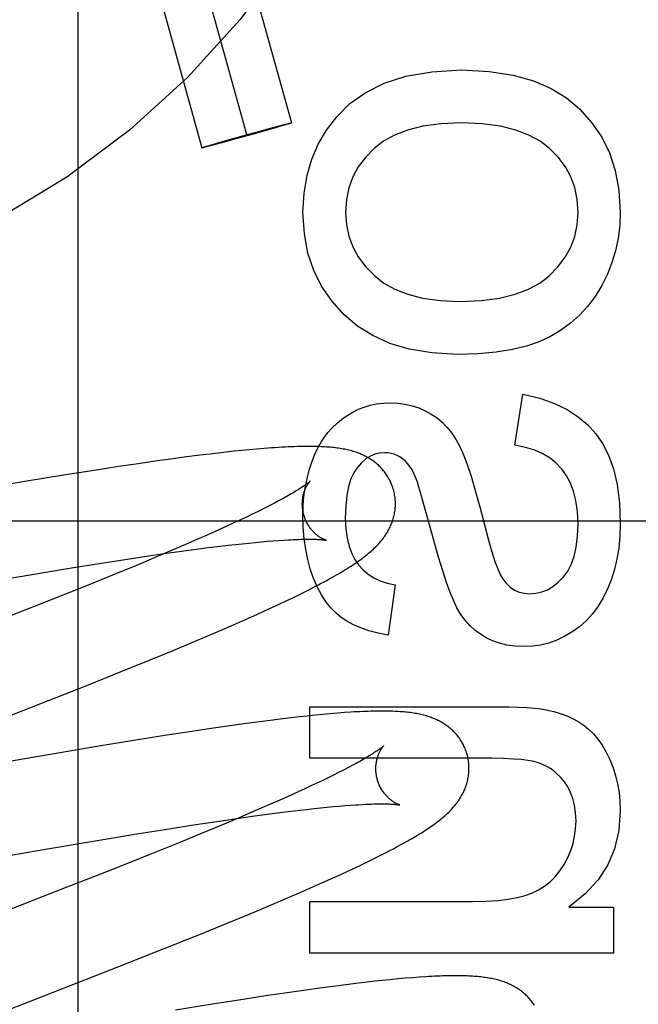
# Model space of a CAD drawing. Header units: inches. Extents: x 0 to 204, y 0 to 132.
# Tile 42 of 112: x 94.241 to 94.374, y 49.184 to 49.395. Entities that reach past the tile are written whole.
import ezdxf

# ---------------------------------------------------------------- set-up
doc = ezdxf.new("R2010")
doc.units = ezdxf.units.IN
doc.header["$LTSCALE"] = 11.243375
doc.header["$MEASUREMENT"] = 0
doc.linetypes.add('HIDDEN', pattern=[0.2, 0.1, -0.1])
doc.layers.add('DEFAULT_2', color=8, linetype='HIDDEN')

msp = doc.modelspace()

# ---------------------------------------------------------------- linework, layer by layer
at = {"layer": 'DEFAULT_2', "color": 8, "linetype": 'HIDDEN'}
for p, q in [((94.25376, 49.59199), (94.25376, 48.98719)), ((94.26082, 49.51266), (94.29966, 49.37297)), ((94.25119, 49.50998), (94.29003, 49.37029)), ((94.24155, 49.5073), (94.2804, 49.36761)), ((94.29682, 49.37227), (94.2978, 49.37253)), ((94.29809, 49.37246), (94.29731, 49.37223)), ((94.2978, 49.37253), (94.29839, 49.37268)), ((94.29863, 49.37263), (94.29809, 49.37246)), ((94.29839, 49.37268), (94.29879, 49.37278)), ((94.2989, 49.37271), (94.29863, 49.37263)), ((94.29879, 49.37278), (94.29904, 49.37284)), ((94.29913, 49.37278), (94.2989, 49.37271)), ((94.29904, 49.37284), (94.29918, 49.37288)), ((94.29927, 49.37282), (94.29913, 49.37278)), ((94.29938, 49.37286), (94.29927, 49.37282)), ((94.29114, 49.37047), (94.28771, 49.36952)), ((94.28892, 49.37011), (94.29235, 49.37106)), ((94.29424, 49.37135), (94.29114, 49.37047)), ((94.29235, 49.37106), (94.29513, 49.37182)), ((94.29623, 49.37192), (94.29424, 49.37135)), ((94.29513, 49.37182), (94.29682, 49.37227)), ((94.29731, 49.37223), (94.29623, 49.37192)), ((94.28143, 49.36796), (94.28197, 49.36812)), ((94.28197, 49.36812), (94.28275, 49.36835)), ((94.28324, 49.36831), (94.28225, 49.36806)), ((94.28275, 49.36835), (94.28383, 49.36867)), ((94.28493, 49.36877), (94.28324, 49.36831)), ((94.28383, 49.36867), (94.28582, 49.36924)), ((94.28771, 49.36952), (94.28493, 49.36877)), ((94.28582, 49.36924), (94.28892, 49.37011)), ((94.28068, 49.36772), (94.28079, 49.36776)), ((94.28079, 49.36776), (94.28092, 49.3678)), ((94.28102, 49.36774), (94.28088, 49.36771)), ((94.28092, 49.3678), (94.28116, 49.36787)), ((94.28127, 49.3678), (94.28102, 49.36774)), ((94.28116, 49.36787), (94.28143, 49.36796)), ((94.28167, 49.3679), (94.28127, 49.3678)), ((94.28225, 49.36806), (94.28167, 49.3679)), ((94.3476, 49.3038), (94.34932, 49.31473)), ((94.28896, 49.30267), (94.28731, 49.3025)), ((94.29059, 49.30283), (94.28896, 49.30267)), ((94.29219, 49.30297), (94.29059, 49.30283)), ((94.29377, 49.3031), (94.29219, 49.30297)), ((94.27372, 49.30083), (94.27078, 49.30042)), ((94.27659, 49.30121), (94.27372, 49.30083)), ((94.27938, 49.30157), (94.27659, 49.30121)), ((94.28211, 49.30191), (94.27938, 49.30157)), ((94.28388, 49.30212), (94.28211, 49.30191)), ((94.28561, 49.30232), (94.28388, 49.30212)), ((94.28731, 49.3025), (94.28561, 49.30232)), ((94.25728, 49.2984), (94.25069, 49.29736)), ((94.26261, 49.29922), (94.25728, 49.2984)), ((94.26675, 49.29984), (94.26261, 49.29922)), ((94.27078, 49.30042), (94.26675, 49.29984)), ((94.25069, 49.29736), (94.24279, 49.29607)), ((94.24279, 49.29607), (94.23235, 49.29431)), ((94.29501, 49.29088), (94.29399, 49.29036)), ((94.29597, 49.29138), (94.29501, 49.29088)), ((94.29688, 49.29186), (94.29597, 49.29138)), ((94.33026, 49.28312), (94.32795, 49.29155)), ((94.28998, 49.2884), (94.28872, 49.2878)), ((94.29119, 49.28898), (94.28998, 49.2884)), ((94.29235, 49.28954), (94.29119, 49.28898)), ((93.90356, 49.28759), (94.40356, 49.28759)), ((94.28605, 49.28656), (94.28392, 49.28559)), ((94.28741, 49.28719), (94.28605, 49.28656)), ((94.28872, 49.2878), (94.28741, 49.28719)), ((94.28168, 49.28459), (94.27935, 49.28356)), ((94.28392, 49.28559), (94.28168, 49.28459)), ((94.27692, 49.2825), (94.27354, 49.28105)), ((94.27935, 49.28356), (94.27692, 49.2825)), ((94.27868, 49.28141), (94.28125, 49.28175)), ((94.28125, 49.28175), (94.28372, 49.28205)), ((94.28372, 49.28205), (94.28608, 49.28234)), ((94.28608, 49.28234), (94.2876, 49.28251)), ((94.2876, 49.28251), (94.28907, 49.28267)), ((94.28907, 49.28267), (94.29049, 49.28282)), ((94.29049, 49.28282), (94.29186, 49.28295)), ((94.29186, 49.28295), (94.29318, 49.28308)), ((94.29318, 49.28308), (94.29444, 49.28319)), ((94.29444, 49.28319), (94.29565, 49.28328)), ((94.29565, 49.28328), (94.2968, 49.28337)), ((94.2968, 49.28337), (94.2979, 49.28344)), ((94.26354, 49.27923), (94.26852, 49.27998)), ((94.27001, 49.27956), (94.26634, 49.27803)), ((94.26852, 49.27998), (94.27234, 49.28054)), ((94.27354, 49.28105), (94.27001, 49.27956)), ((94.27234, 49.28054), (94.27602, 49.28105)), ((94.27602, 49.28105), (94.27868, 49.28141)), ((94.2431, 49.27594), (94.25197, 49.2774)), ((94.25197, 49.2774), (94.25838, 49.27843)), ((94.25838, 49.27843), (94.26354, 49.27923)), ((94.26634, 49.27803), (94.26157, 49.27607)), ((94.23281, 49.2742), (94.2431, 49.27594)), ((94.26157, 49.27607), (94.25561, 49.27365)), ((94.25561, 49.27365), (94.24837, 49.27075)), ((94.30278, 49.2725), (94.30415, 49.27319)), ((94.32188, 49.27384), (94.3204, 49.26304)), ((94.29847, 49.27039), (94.29993, 49.27109)), ((94.29993, 49.27109), (94.30137, 49.2718)), ((94.30137, 49.2718), (94.30278, 49.2725)), ((94.24837, 49.27075), (94.23873, 49.26695)), ((94.29386, 49.26824), (94.29543, 49.26897)), ((94.29543, 49.26897), (94.29697, 49.26968)), ((94.29697, 49.26968), (94.29847, 49.27039)), ((94.28975, 49.2664), (94.29224, 49.26751)), ((94.29224, 49.26751), (94.29386, 49.26824)), ((94.28454, 49.26412), (94.28719, 49.26526)), ((94.28719, 49.26526), (94.28975, 49.2664)), ((94.27809, 49.26137), (94.28183, 49.26295)), ((94.28183, 49.26295), (94.28454, 49.26412)), ((94.27424, 49.25976), (94.27809, 49.26137)), ((94.26927, 49.25772), (94.27424, 49.25976)), ((94.26311, 49.25522), (94.26927, 49.25772)), ((94.25569, 49.25224), (94.26311, 49.25522)), ((94.24586, 49.24836), (94.25569, 49.25224)), ((94.22683, 49.24095), (94.24586, 49.24836)), ((94.30358, 49.24769), (94.34398, 49.24769)), ((94.30358, 49.23664), (94.30358, 49.24769)), ((94.30304, 49.2457), (94.30134, 49.24552)), ((94.30471, 49.24587), (94.30304, 49.2457)), ((94.30637, 49.24603), (94.30471, 49.24587)), ((94.30798, 49.24618), (94.30637, 49.24603)), ((94.30954, 49.24631), (94.30798, 49.24618)), ((94.31102, 49.24642), (94.30954, 49.24631)), ((94.28643, 49.24361), (94.28238, 49.24302)), ((94.28939, 49.24402), (94.28643, 49.24361)), ((94.29227, 49.24441), (94.28939, 49.24402)), ((94.29508, 49.24477), (94.29227, 49.24441)), ((94.29782, 49.24511), (94.29508, 49.24477)), ((94.2996, 49.24532), (94.29782, 49.24511)), ((94.30134, 49.24552), (94.2996, 49.24532)), ((94.27286, 49.24158), (94.26624, 49.24053)), ((94.27822, 49.2424), (94.27286, 49.24158)), ((94.28238, 49.24302), (94.27822, 49.2424)), ((94.25829, 49.23923), (94.24781, 49.23747)), ((94.26624, 49.24053), (94.25829, 49.23923)), ((94.24781, 49.23747), (94.22641, 49.23376)), ((94.33974, 49.23664), (94.30358, 49.23664)), ((94.31265, 49.23506), (94.31174, 49.23458)), ((94.30867, 49.23302), (94.30754, 49.23246)), ((94.30975, 49.23355), (94.30867, 49.23302)), ((94.31078, 49.23408), (94.30975, 49.23355)), ((94.31174, 49.23458), (94.31078, 49.23408)), ((94.30511, 49.23129), (94.30382, 49.23069)), ((94.30635, 49.23188), (94.30511, 49.23129)), ((94.30754, 49.23246), (94.30635, 49.23188)), ((94.30109, 49.22943), (94.29892, 49.22844)), ((94.30248, 49.23006), (94.30109, 49.22943)), ((94.30382, 49.23069), (94.30248, 49.23006)), ((94.29665, 49.22743), (94.29427, 49.22639)), ((94.29892, 49.22844), (94.29665, 49.22743)), ((94.31114, 49.22647), (94.31231, 49.22656)), ((94.29181, 49.22532), (94.28838, 49.22386)), ((94.29122, 49.22418), (94.29391, 49.22455)), ((94.29427, 49.22639), (94.29181, 49.22532)), ((94.29391, 49.22455), (94.29651, 49.22489)), ((94.29651, 49.22489), (94.29902, 49.2252)), ((94.29902, 49.2252), (94.30142, 49.22549)), ((94.30142, 49.22549), (94.30296, 49.22567)), ((94.30296, 49.22567), (94.30445, 49.22583)), ((94.30445, 49.22583), (94.30589, 49.22599)), ((94.30589, 49.22599), (94.30728, 49.22613)), ((94.30728, 49.22613), (94.30862, 49.22625)), ((94.30862, 49.22625), (94.30991, 49.22637)), ((94.30991, 49.22637), (94.31114, 49.22647)), ((94.27338, 49.22151), (94.27859, 49.22233)), ((94.27859, 49.22233), (94.28362, 49.22309)), ((94.2848, 49.22235), (94.28014, 49.22042)), ((94.28362, 49.22309), (94.28749, 49.22365)), ((94.28838, 49.22386), (94.2848, 49.22235)), ((94.28749, 49.22365), (94.29122, 49.22418)), ((94.25795, 49.21899), (94.2669, 49.22047)), ((94.2669, 49.22047), (94.27338, 49.22151)), ((94.28014, 49.22042), (94.27529, 49.21843)), ((94.24641, 49.21703), (94.25795, 49.21899)), ((94.27529, 49.21843), (94.26924, 49.21599)), ((94.2299, 49.21417), (94.24641, 49.21703)), ((94.26924, 49.21599), (94.26085, 49.21265)), ((94.31838, 49.21561), (94.31971, 49.21628)), ((94.31971, 49.21628), (94.32094, 49.21692)), ((94.3148, 49.21386), (94.31626, 49.21457)), ((94.26085, 49.21265), (94.25108, 49.20881)), ((94.31023, 49.21172), (94.31178, 49.21243)), ((94.31178, 49.21243), (94.3133, 49.21315)), ((94.3133, 49.21315), (94.3148, 49.21386)), ((94.30362, 49.20876), (94.30617, 49.20988)), ((94.30617, 49.20988), (94.30863, 49.21099)), ((94.30863, 49.21099), (94.31023, 49.21172)), ((94.25108, 49.20881), (94.23773, 49.20361)), ((94.29831, 49.20645), (94.301, 49.20761)), ((94.301, 49.20761), (94.30362, 49.20876)), ((94.29461, 49.20488), (94.29831, 49.20645)), ((94.30358, 49.20588), (94.33851, 49.20588)), ((94.30358, 49.19483), (94.30358, 49.20588)), ((94.29078, 49.20328), (94.29461, 49.20488)), ((94.3592, 49.20471), (94.36878, 49.20471)), ((94.36878, 49.20471), (94.36878, 49.19483)), ((94.27972, 49.19876), (94.28585, 49.20125)), ((94.28585, 49.20125), (94.29078, 49.20328)), ((94.27234, 49.1958), (94.27972, 49.19876)), ((94.26255, 49.19192), (94.27234, 49.1958)), ((94.36878, 49.19483), (94.30358, 49.19483)), ((94.24469, 49.18496), (94.26255, 49.19192)), ((94.31579, 49.18857), (94.31402, 49.18837)), ((94.31752, 49.18877), (94.31579, 49.18857)), ((94.31921, 49.18895), (94.31752, 49.18877)), ((94.32086, 49.18912), (94.31921, 49.18895)), ((94.32249, 49.18927), (94.32086, 49.18912)), ((94.32409, 49.18942), (94.32249, 49.18927)), ((94.32564, 49.18954), (94.32409, 49.18942)), ((94.3271, 49.18965), (94.32564, 49.18954)), ((94.30272, 49.18689), (94.2987, 49.18631)), ((94.30566, 49.18729), (94.30272, 49.18689)), ((94.30852, 49.18768), (94.30566, 49.18729)), ((94.31131, 49.18803), (94.30852, 49.18768)), ((94.31402, 49.18837), (94.31131, 49.18803)), ((94.28925, 49.18488), (94.28267, 49.18384)), ((94.29456, 49.1857), (94.28925, 49.18488)), ((94.2987, 49.18631), (94.29456, 49.1857)), ((94.28267, 49.18384), (94.27477, 49.18255))]:
    msp.add_line(p, q, dxfattribs=at)
for points in [[(94.30936, 49.37427), (94.31218, 49.37711), (94.31558, 49.37951), (94.31952, 49.3815), (94.32417, 49.383), (94.32975, 49.38394), (94.33618, 49.38435)], [(94.33618, 49.38435), (94.34207, 49.38402), (94.34724, 49.38323), (94.35163, 49.38198), (94.3554, 49.38032), (94.35871, 49.37831), (94.36149, 49.37595)], [(94.36149, 49.37595), (94.3641, 49.37307), (94.36626, 49.36992), (94.36795, 49.36653), (94.36918, 49.36277), (94.36995, 49.3585), (94.37025, 49.35377)], [(94.29918, 49.37288), (94.29931, 49.37291), (94.29936, 49.37292), (94.29942, 49.37293), (94.29946, 49.37294), (94.2995, 49.37295), (94.29954, 49.37296), (94.29957, 49.37296), (94.2996, 49.37297), (94.29962, 49.37297), (94.29964, 49.37297), (94.29965, 49.37297), (94.29966, 49.37297), (94.29966, 49.37297)], [(94.29966, 49.37297), (94.29966, 49.37297), (94.29966, 49.37296), (94.29964, 49.37296), (94.29963, 49.37295), (94.29961, 49.37294), (94.29958, 49.37293), (94.29955, 49.37292), (94.29952, 49.37291), (94.29947, 49.37289), (94.29943, 49.37288), (94.29938, 49.37286)], [(94.30211, 49.35377), (94.30236, 49.35792), (94.30299, 49.36173), (94.304, 49.36519), (94.3054, 49.36838), (94.30719, 49.37142), (94.30936, 49.37427)], [(94.33618, 49.37299), (94.33175, 49.37278), (94.32788, 49.37227), (94.32459, 49.37144), (94.32179, 49.37034), (94.31941, 49.36905), (94.31746, 49.36753)], [(94.35498, 49.36754), (94.35303, 49.36905), (94.35063, 49.37035), (94.34782, 49.37144), (94.34451, 49.37227), (94.34062, 49.37278), (94.33618, 49.37299)], [(94.2804, 49.36761), (94.2804, 49.36762), (94.2804, 49.36762), (94.28041, 49.36763), (94.28043, 49.36763), (94.28045, 49.36764), (94.28048, 49.36765), (94.28051, 49.36766), (94.28054, 49.36768), (94.28058, 49.36769), (94.28063, 49.36771), (94.28068, 49.36772)], [(94.28088, 49.36771), (94.28075, 49.36768), (94.2807, 49.36767), (94.28064, 49.36765), (94.2806, 49.36764), (94.28056, 49.36763), (94.28052, 49.36763), (94.28049, 49.36762), (94.28046, 49.36762), (94.28044, 49.36761), (94.28042, 49.36761), (94.28041, 49.36761), (94.2804, 49.36761), (94.2804, 49.36761)], [(94.31746, 49.36753), (94.31553, 49.36557), (94.31398, 49.36351), (94.3128, 49.36137), (94.31197, 49.35906), (94.31145, 49.35652), (94.31126, 49.35377)], [(94.36117, 49.35377), (94.36097, 49.35655), (94.36046, 49.35911), (94.35963, 49.36141), (94.35845, 49.36355), (94.3569, 49.3656), (94.35498, 49.36754)], [(94.31096, 49.33181), (94.3083, 49.33475), (94.30611, 49.33793), (94.30441, 49.3413), (94.30318, 49.34501), (94.30241, 49.34918), (94.30211, 49.35377)], [(94.31126, 49.35377), (94.31145, 49.35111), (94.31196, 49.34863), (94.31279, 49.34635), (94.31397, 49.34422), (94.31555, 49.34214), (94.31752, 49.34014)], [(94.35489, 49.3401), (94.35685, 49.34208), (94.35844, 49.34415), (94.35962, 49.34628), (94.36046, 49.34856), (94.36098, 49.35107), (94.36117, 49.35377)], [(94.37025, 49.35377), (94.37013, 49.35093), (94.36979, 49.34819), (94.36924, 49.34554), (94.36846, 49.34298), (94.36747, 49.34048), (94.36626, 49.33806)], [(94.31752, 49.34014), (94.31949, 49.3386), (94.32186, 49.33729), (94.3246, 49.33619), (94.32781, 49.33535), (94.33155, 49.33483), (94.33581, 49.33462)], [(94.33581, 49.33462), (94.34037, 49.33484), (94.34434, 49.33536), (94.3477, 49.3362), (94.35054, 49.3373), (94.35294, 49.33859), (94.35489, 49.3401)], [(94.36626, 49.33806), (94.36482, 49.33572), (94.36322, 49.33359), (94.36147, 49.33169), (94.35954, 49.32998), (94.35741, 49.32843), (94.35509, 49.32707)], [(94.33526, 49.32326), (94.32978, 49.3236), (94.32493, 49.32439), (94.32075, 49.32565), (94.31709, 49.32734), (94.31381, 49.32938), (94.31096, 49.33181)], [(94.35509, 49.32707), (94.35281, 49.326), (94.35014, 49.32509), (94.34709, 49.32433), (94.34362, 49.32376), (94.33967, 49.3234), (94.33526, 49.32326)], [(94.34932, 49.31473), (94.35295, 49.31387), (94.35614, 49.31278), (94.35886, 49.31146), (94.3612, 49.30993), (94.36326, 49.3082), (94.36499, 49.30627)], [(94.31285, 49.31092), (94.31403, 49.31151), (94.31527, 49.31199), (94.31656, 49.31237), (94.31793, 49.31265), (94.31937, 49.31282), (94.32089, 49.31289)], [(94.32089, 49.31289), (94.32252, 49.31281), (94.32408, 49.31261), (94.32555, 49.31227), (94.32697, 49.31181), (94.32835, 49.31121), (94.32967, 49.31049)], [(94.30665, 49.30546), (94.30748, 49.30654), (94.30839, 49.30755), (94.30937, 49.30848), (94.31043, 49.30936), (94.3116, 49.31017), (94.31285, 49.31092)], [(94.32967, 49.31049), (94.3309, 49.30967), (94.33204, 49.30871), (94.33311, 49.30762), (94.33411, 49.30638), (94.33503, 49.30496), (94.33587, 49.30337)], [(94.30346, 49.29846), (94.30394, 49.29995), (94.30444, 49.30131), (94.30497, 49.30254), (94.30552, 49.30363), (94.30608, 49.3046), (94.30665, 49.30546)], [(94.36499, 49.30627), (94.36646, 49.30419), (94.36771, 49.30168), (94.36876, 49.29875), (94.36956, 49.29534), (94.37005, 49.29136), (94.37025, 49.28686)], [(94.32156, 49.29423), (94.32149, 49.29445), (94.32141, 49.29472), (94.32132, 49.29498), (94.32122, 49.29525), (94.32112, 49.2955), (94.32101, 49.29576), (94.32089, 49.29601), (94.32077, 49.29626), (94.32064, 49.29651), (94.32051, 49.29675), (94.32037, 49.29699), (94.32022, 49.29723), (94.32007, 49.29746), (94.31991, 49.29768), (94.31975, 49.29791), (94.31959, 49.29812), (94.31941, 49.29834), (94.31924, 49.29855), (94.31906, 49.29875), (94.31887, 49.29895), (94.31869, 49.29914), (94.31849, 49.29933), (94.3183, 49.29952), (94.3181, 49.2997), (94.31789, 49.29987), (94.31769, 49.30004), (94.31747, 49.30021), (94.31726, 49.30037), (94.31704, 49.30053), (94.31681, 49.30068), (94.31658, 49.30083), (94.31634, 49.30098), (94.3161, 49.30112), (94.31585, 49.30126), (94.3156, 49.3014), (94.31534, 49.30153), (94.31509, 49.30165), (94.31482, 49.30177), (94.31456, 49.30189), (94.31429, 49.302), (94.31402, 49.3021), (94.31374, 49.30221), (94.31346, 49.3023), (94.31317, 49.3024), (94.31288, 49.30249), (94.31259, 49.30257), (94.31229, 49.30265), (94.31199, 49.30273), (94.31169, 49.3028), (94.31138, 49.30287), (94.31107, 49.30293), (94.31075, 49.30299), (94.31043, 49.30305), (94.3101, 49.30311), (94.30976, 49.30316), (94.30943, 49.3032), (94.30908, 49.30325), (94.30873, 49.30329), (94.30837, 49.30333), (94.308, 49.30336), (94.30762, 49.30339), (94.30723, 49.30342), (94.30683, 49.30345), (94.30641, 49.30347), (94.30599, 49.30349), (94.30555, 49.30351), (94.30509, 49.30352), (94.30462, 49.30353), (94.30413, 49.30354), (94.30363, 49.30355), (94.30311, 49.30355), (94.30258, 49.30354), (94.30203, 49.30353), (94.30145, 49.30352), (94.30086, 49.30351), (94.30025, 49.30349), (94.29961, 49.30346), (94.29895, 49.30344), (94.29827, 49.3034), (94.29756, 49.30336), (94.29684, 49.30332), (94.29609, 49.30327), (94.29533, 49.30322), (94.29377, 49.3031)], [(94.33587, 49.30337), (94.33658, 49.30174), (94.33736, 49.29965), (94.3382, 49.29713), (94.33912, 49.29412), (94.34011, 49.29056), (94.34197, 49.28346)], [(94.35767, 49.2987), (94.35651, 49.29995), (94.35516, 49.30104), (94.35365, 49.30197), (94.35191, 49.30274), (94.34989, 49.30335), (94.3476, 49.3038)], [(94.31961, 49.3022), (94.31856, 49.30213), (94.31755, 49.30188), (94.31658, 49.30147), (94.31563, 49.30086), (94.31467, 49.30002), (94.31372, 49.29895)], [(94.32351, 49.3009), (94.32292, 49.3013), (94.32231, 49.30163), (94.32169, 49.30188), (94.32104, 49.30206), (94.32034, 49.30216), (94.31961, 49.3022)], [(94.32643, 49.29662), (94.326, 49.29762), (94.32555, 49.29849), (94.32507, 49.29925), (94.32457, 49.2999), (94.32405, 49.30045), (94.32351, 49.3009)], [(94.30211, 49.28888), (94.30215, 49.29055), (94.30226, 49.29218), (94.30245, 49.29379), (94.30272, 49.29537), (94.30305, 49.29692), (94.30346, 49.29846)], [(94.31372, 49.29895), (94.31302, 49.2979), (94.31242, 49.29657), (94.31191, 49.29496), (94.31153, 49.29303), (94.31129, 49.29073), (94.3112, 49.28808)], [(94.36117, 49.28692), (94.36104, 49.28957), (94.36071, 49.29193), (94.36019, 49.29398), (94.35949, 49.29578), (94.35866, 49.29736), (94.35767, 49.2987)], [(94.32795, 49.29155), (94.32743, 49.29337), (94.32701, 49.29482), (94.32668, 49.2959), (94.32643, 49.29662)], [(94.30363, 49.29606), (94.30362, 49.29606), (94.30361, 49.29604), (94.30359, 49.29602), (94.30355, 49.29599), (94.30351, 49.29596), (94.30347, 49.29592), (94.30341, 49.29587), (94.30334, 49.29581), (94.30326, 49.29575), (94.30317, 49.29568), (94.30306, 49.2956), (94.30295, 49.29551), (94.30282, 49.29542), (94.30268, 49.29532), (94.30253, 49.29521), (94.30237, 49.29509), (94.30219, 49.29497), (94.30199, 49.29484), (94.30178, 49.2947), (94.30156, 49.29456), (94.30132, 49.29441), (94.30107, 49.29425), (94.3008, 49.29408), (94.30052, 49.29391), (94.30022, 49.29373), (94.29991, 49.29355), (94.29958, 49.29336), (94.29924, 49.29316), (94.29889, 49.29296), (94.29851, 49.29275), (94.29813, 49.29253), (94.29773, 49.29231), (94.29731, 49.29209), (94.29688, 49.29186)], [(94.30229, 49.28887), (94.30223, 49.28908), (94.30218, 49.28932), (94.30213, 49.28956), (94.30208, 49.2898), (94.30205, 49.29004), (94.30202, 49.29029), (94.302, 49.29053), (94.30198, 49.29076), (94.30197, 49.291), (94.30197, 49.29123), (94.30198, 49.29146), (94.30199, 49.29168), (94.302, 49.2919), (94.30202, 49.29212), (94.30205, 49.29232), (94.30208, 49.29253), (94.30211, 49.29273), (94.30215, 49.29292), (94.30219, 49.29311), (94.30223, 49.29329), (94.30228, 49.29346), (94.30233, 49.29363), (94.30238, 49.29379), (94.30243, 49.29394), (94.30249, 49.29409), (94.30254, 49.29424), (94.3026, 49.29438), (94.30266, 49.29451), (94.30272, 49.29464), (94.30278, 49.29477), (94.30283, 49.29488), (94.30289, 49.29499), (94.30295, 49.2951), (94.30301, 49.2952), (94.30306, 49.29529), (94.30312, 49.29538), (94.30317, 49.29546), (94.30322, 49.29554), (94.30327, 49.29562), (94.30332, 49.29569), (94.30337, 49.29575), (94.30341, 49.29581), (94.30345, 49.29586), (94.30349, 49.29591), (94.30353, 49.29595), (94.30356, 49.29598), (94.30358, 49.29601), (94.3036, 49.29603), (94.30362, 49.29605), (94.30363, 49.29606), (94.30363, 49.29607)], [(94.31648, 49.28083), (94.31674, 49.28106), (94.317, 49.28129), (94.31725, 49.28153), (94.3175, 49.28176), (94.31773, 49.28199), (94.31796, 49.28222), (94.31818, 49.28245), (94.31839, 49.28267), (94.31859, 49.2829), (94.31879, 49.28312), (94.31897, 49.28335), (94.31916, 49.28358), (94.31934, 49.28381), (94.31951, 49.28404), (94.31968, 49.28428), (94.31984, 49.28452), (94.32, 49.28476), (94.32015, 49.285), (94.3203, 49.28525), (94.32044, 49.28549), (94.32057, 49.28574), (94.3207, 49.28599), (94.32082, 49.28624), (94.32093, 49.28649), (94.32104, 49.28674), (94.32114, 49.28699), (94.32124, 49.28724), (94.32133, 49.28749), (94.32142, 49.28775), (94.32149, 49.28801), (94.32157, 49.28827), (94.32163, 49.28853), (94.3217, 49.28879), (94.32175, 49.28906), (94.3218, 49.28932), (94.32184, 49.28959), (94.32188, 49.28986), (94.32191, 49.29014), (94.32193, 49.29041), (94.32195, 49.29068), (94.32196, 49.29096), (94.32196, 49.29124), (94.32196, 49.29151), (94.32195, 49.29179), (94.32193, 49.29207), (94.32191, 49.29235), (94.32188, 49.29262), (94.32184, 49.2929), (94.3218, 49.29317), (94.32175, 49.29345), (94.32169, 49.29372), (94.32162, 49.29399), (94.32156, 49.29423)], [(94.29399, 49.29036), (94.29291, 49.28982), (94.29235, 49.28954)], [(94.30432, 49.27544), (94.30368, 49.27728), (94.30314, 49.27928), (94.30271, 49.28143), (94.30238, 49.28374), (94.30218, 49.28622), (94.30211, 49.28888)], [(94.30714, 49.2834), (94.30715, 49.2834), (94.30716, 49.2834), (94.30715, 49.2834), (94.30713, 49.2834), (94.3071, 49.28341), (94.30707, 49.28342), (94.30703, 49.28343), (94.30699, 49.28345), (94.30694, 49.28347), (94.30688, 49.28349), (94.30682, 49.28351), (94.30675, 49.28354), (94.30668, 49.28357), (94.3066, 49.2836), (94.30652, 49.28364), (94.30643, 49.28368), (94.30634, 49.28373), (94.30625, 49.28378), (94.30615, 49.28383), (94.30605, 49.28389), (94.30595, 49.28395), (94.30584, 49.28401), (94.30573, 49.28408), (94.30562, 49.28416), (94.3055, 49.28424), (94.30538, 49.28432), (94.30526, 49.28441), (94.30514, 49.28451), (94.30502, 49.28461), (94.30489, 49.28472), (94.30476, 49.28483), (94.30464, 49.28495), (94.30451, 49.28507), (94.30438, 49.2852), (94.30425, 49.28534), (94.30411, 49.28549), (94.30398, 49.28564), (94.30385, 49.2858), (94.30372, 49.28596), (94.3036, 49.28614), (94.30347, 49.28632), (94.30335, 49.2865), (94.30323, 49.2867), (94.30311, 49.28689), (94.303, 49.2871), (94.30289, 49.28731), (94.30279, 49.28752), (94.30269, 49.28774), (94.30259, 49.28797), (94.30251, 49.2882), (94.30242, 49.28843), (94.30235, 49.28866), (94.30229, 49.28887)], [(94.3112, 49.28808), (94.31131, 49.28583), (94.31157, 49.28383), (94.31201, 49.28208), (94.31257, 49.28057), (94.31325, 49.27926), (94.31404, 49.27815)], [(94.3581, 49.27562), (94.35897, 49.27679), (94.3597, 49.27824), (94.36031, 49.27994), (94.36078, 49.28194), (94.36106, 49.28427), (94.36117, 49.28692)], [(94.37025, 49.28686), (94.37016, 49.28422), (94.36992, 49.28173), (94.36954, 49.27938), (94.36901, 49.27718), (94.36836, 49.27508), (94.36759, 49.27312)], [(94.2979, 49.28344), (94.29893, 49.2835), (94.29943, 49.28353), (94.29991, 49.28355), (94.30037, 49.28357), (94.30082, 49.28359), (94.30125, 49.2836), (94.30167, 49.28361), (94.30207, 49.28362), (94.30246, 49.28363), (94.30283, 49.28363), (94.30318, 49.28364), (94.30352, 49.28364), (94.30384, 49.28363), (94.30415, 49.28363), (94.30444, 49.28362), (94.30471, 49.28362), (94.30497, 49.28361), (94.30521, 49.2836), (94.30544, 49.28358), (94.30565, 49.28357), (94.30585, 49.28356), (94.30602, 49.28354), (94.30619, 49.28353), (94.30634, 49.28351), (94.30648, 49.2835), (94.3066, 49.28349), (94.30671, 49.28347), (94.3068, 49.28346), (94.30689, 49.28345), (94.30696, 49.28344), (94.30702, 49.28343), (94.30707, 49.28342), (94.3071, 49.28341), (94.30713, 49.2834), (94.30714, 49.2834)], [(94.3344, 49.27053), (94.33371, 49.27222), (94.33295, 49.27433), (94.33212, 49.27686), (94.33122, 49.27979), (94.33026, 49.28312)], [(94.34197, 49.28346), (94.34269, 49.28091), (94.34334, 49.27887), (94.34392, 49.27727), (94.34445, 49.27604), (94.34493, 49.27521)], [(94.30415, 49.27319), (94.3048, 49.27353), (94.30544, 49.27386), (94.30605, 49.27419), (94.30664, 49.2745), (94.30721, 49.27481), (94.30776, 49.27511), (94.30828, 49.2754), (94.30879, 49.27569), (94.30928, 49.27597), (94.30976, 49.27624), (94.31021, 49.27651), (94.31066, 49.27678), (94.31109, 49.27703), (94.3115, 49.27729), (94.3119, 49.27754), (94.31229, 49.27779), (94.31267, 49.27803), (94.31304, 49.27827), (94.3134, 49.27851), (94.31374, 49.27875), (94.31408, 49.27899), (94.31441, 49.27922), (94.31473, 49.27945), (94.31504, 49.27968), (94.31534, 49.27992), (94.31564, 49.28015), (94.31593, 49.28038), (94.31621, 49.28061), (94.31648, 49.28083)], [(94.31404, 49.27815), (94.31502, 49.27707), (94.31612, 49.27614), (94.31733, 49.27535), (94.31868, 49.2747), (94.3202, 49.2742), (94.32188, 49.27384)], [(94.31034, 49.26684), (94.30922, 49.26775), (94.30814, 49.26885), (94.3071, 49.27015), (94.30611, 49.27167), (94.30518, 49.27344), (94.30432, 49.27544)], [(94.34493, 49.27521), (94.34573, 49.27418), (94.3466, 49.27335), (94.34751, 49.27273), (94.34851, 49.2723), (94.3496, 49.27203), (94.35079, 49.27194)], [(94.35079, 49.27194), (94.35213, 49.27203), (94.3534, 49.27232), (94.35461, 49.27279), (94.35578, 49.27349), (94.35694, 49.27443), (94.3581, 49.27562)], [(94.36759, 49.27312), (94.36659, 49.27107), (94.36549, 49.26924), (94.36429, 49.26763), (94.36299, 49.26622), (94.36158, 49.26494), (94.36006, 49.26383)], [(94.3402, 49.26325), (94.33905, 49.26412), (94.33797, 49.26512), (94.33697, 49.26624), (94.33604, 49.26751), (94.33518, 49.26894), (94.3344, 49.27053)], [(94.3204, 49.26304), (94.31824, 49.26348), (94.31627, 49.26401), (94.31452, 49.26461), (94.31295, 49.26529), (94.31155, 49.26603), (94.31034, 49.26684)], [(94.34963, 49.26058), (94.34769, 49.26068), (94.34591, 49.26092), (94.3443, 49.26131), (94.34282, 49.26183), (94.34145, 49.26248), (94.3402, 49.26325)], [(94.36006, 49.26383), (94.35833, 49.26281), (94.3566, 49.26198), (94.35488, 49.26136), (94.35315, 49.26093), (94.3514, 49.26067), (94.34963, 49.26058)], [(94.34398, 49.24769), (94.34635, 49.24767), (94.34845, 49.24762), (94.35027, 49.24753), (94.35185, 49.24741), (94.35319, 49.24725), (94.3543, 49.24706)], [(94.33735, 49.23744), (94.33728, 49.23766), (94.3372, 49.23793), (94.33711, 49.2382), (94.33701, 49.23846), (94.33691, 49.23872), (94.3368, 49.23898), (94.33668, 49.23923), (94.33656, 49.23948), (94.33643, 49.23973), (94.33629, 49.23997), (94.33615, 49.24021), (94.336, 49.24045), (94.33585, 49.24068), (94.33569, 49.24091), (94.33553, 49.24113), (94.33536, 49.24135), (94.33519, 49.24156), (94.33502, 49.24177), (94.33484, 49.24197), (94.33465, 49.24217), (94.33446, 49.24237), (94.33427, 49.24256), (94.33407, 49.24274), (94.33387, 49.24292), (94.33366, 49.2431), (94.33345, 49.24327), (94.33324, 49.24343), (94.33302, 49.2436), (94.3328, 49.24376), (94.33257, 49.24391), (94.33234, 49.24406), (94.3321, 49.24421), (94.33185, 49.24435), (94.3316, 49.24449), (94.33135, 49.24463), (94.3311, 49.24476), (94.33084, 49.24488), (94.33057, 49.245), (94.3303, 49.24511), (94.33003, 49.24522), (94.32976, 49.24533), (94.32948, 49.24543), (94.3292, 49.24553), (94.32891, 49.24562), (94.32862, 49.24571), (94.32832, 49.2458), (94.32802, 49.24588), (94.32772, 49.24595), (94.32741, 49.24602), (94.3271, 49.24609), (94.32679, 49.24616), (94.32647, 49.24622), (94.32615, 49.24627), (94.32582, 49.24633), (94.32549, 49.24637), (94.32515, 49.24642), (94.32481, 49.24646), (94.32446, 49.2465), (94.3241, 49.24654), (94.32374, 49.24657), (94.32337, 49.2466), (94.323, 49.24663), (94.32262, 49.24666), (94.32222, 49.24668), (94.32182, 49.2467), (94.32141, 49.24672), (94.32099, 49.24673), (94.32056, 49.24674), (94.32012, 49.24675), (94.31967, 49.24675), (94.3192, 49.24675), (94.31873, 49.24675), (94.31824, 49.24675), (94.31773, 49.24674), (94.31721, 49.24673), (94.31667, 49.24672), (94.31612, 49.2467), (94.31555, 49.24668), (94.31496, 49.24665), (94.31435, 49.24663), (94.31373, 49.24659), (94.31308, 49.24656), (94.31242, 49.24652), (94.31102, 49.24642)], [(94.3543, 49.24706), (94.35599, 49.24666), (94.35754, 49.24618), (94.35896, 49.24563), (94.36026, 49.24502), (94.36145, 49.24435), (94.36252, 49.24364)], [(94.36252, 49.24364), (94.36351, 49.24284), (94.36448, 49.24188), (94.36542, 49.24075), (94.36633, 49.23943), (94.36721, 49.23792), (94.36804, 49.23621)], [(94.31942, 49.23927), (94.31941, 49.23927), (94.3194, 49.23925), (94.31938, 49.23923), (94.31935, 49.2392), (94.31931, 49.23917), (94.31926, 49.23913), (94.3192, 49.23908), (94.31913, 49.23902), (94.31905, 49.23896), (94.31896, 49.23888), (94.31886, 49.23881), (94.31874, 49.23872), (94.31861, 49.23863), (94.31847, 49.23853), (94.31832, 49.23842), (94.31816, 49.2383), (94.31797, 49.23818), (94.31778, 49.23805), (94.31757, 49.23791), (94.31735, 49.23777), (94.31711, 49.23761), (94.31686, 49.23745), (94.31659, 49.23729), (94.31631, 49.23712), (94.31601, 49.23694), (94.3157, 49.23675), (94.31537, 49.23656), (94.31502, 49.23636), (94.31467, 49.23616), (94.31429, 49.23595), (94.31391, 49.23574), (94.3135, 49.23551), (94.31309, 49.23529), (94.31265, 49.23506)], [(94.31808, 49.23208), (94.31802, 49.23229), (94.31797, 49.23253), (94.31792, 49.23277), (94.31787, 49.23301), (94.31784, 49.23326), (94.31781, 49.2335), (94.31779, 49.23374), (94.31777, 49.23397), (94.31776, 49.23421), (94.31776, 49.23444), (94.31777, 49.23467), (94.31778, 49.23489), (94.31779, 49.23511), (94.31781, 49.23532), (94.31784, 49.23553), (94.31787, 49.23574), (94.3179, 49.23594), (94.31794, 49.23613), (94.31798, 49.23631), (94.31802, 49.2365), (94.31807, 49.23667), (94.31812, 49.23684), (94.31817, 49.237), (94.31823, 49.23716), (94.31828, 49.23731), (94.31834, 49.23745), (94.31839, 49.23759), (94.31845, 49.23772), (94.31851, 49.23785), (94.31857, 49.23797), (94.31862, 49.23809), (94.31868, 49.2382), (94.31874, 49.23831), (94.3188, 49.23841), (94.31885, 49.2385), (94.31891, 49.23859), (94.31896, 49.23868), (94.31902, 49.23875), (94.31907, 49.23883), (94.31912, 49.2389), (94.31916, 49.23896), (94.31921, 49.23902), (94.31925, 49.23907), (94.31928, 49.23911), (94.31932, 49.23916), (94.31935, 49.23919), (94.31937, 49.23922), (94.31939, 49.23924), (94.31941, 49.23926), (94.31942, 49.23927), (94.31942, 49.23927)], [(94.33238, 49.22414), (94.33263, 49.22436), (94.33287, 49.22457), (94.3331, 49.22479), (94.33333, 49.22501), (94.33355, 49.22522), (94.33377, 49.22545), (94.33398, 49.22567), (94.33419, 49.22589), (94.33439, 49.22612), (94.33459, 49.22634), (94.33478, 49.22657), (94.33496, 49.2268), (94.33514, 49.22703), (94.33531, 49.22727), (94.33548, 49.2275), (94.33564, 49.22774), (94.3358, 49.22798), (94.33595, 49.22822), (94.3361, 49.22847), (94.33624, 49.22871), (94.33637, 49.22896), (94.3365, 49.22921), (94.33662, 49.22946), (94.33673, 49.22971), (94.33684, 49.22996), (94.33694, 49.23021), (94.33704, 49.23046), (94.33713, 49.23071), (94.33721, 49.23097), (94.33729, 49.23122), (94.33736, 49.23148), (94.33743, 49.23175), (94.33749, 49.23201), (94.33754, 49.23227), (94.33759, 49.23254), (94.33764, 49.23281), (94.33767, 49.23308), (94.3377, 49.23335), (94.33772, 49.23363), (94.33774, 49.2339), (94.33775, 49.23417), (94.33776, 49.23445), (94.33775, 49.23473), (94.33774, 49.235), (94.33772, 49.23528), (94.3377, 49.23556), (94.33767, 49.23583), (94.33763, 49.23611), (94.33759, 49.23639), (94.33754, 49.23666), (94.33748, 49.23693), (94.33741, 49.2372), (94.33735, 49.23744)], [(94.35141, 49.23599), (94.35036, 49.23618), (94.34897, 49.23635), (94.34725, 49.23647), (94.34515, 49.23656), (94.34264, 49.23662), (94.33974, 49.23664)], [(94.3583, 49.23155), (94.35741, 49.23261), (94.35643, 49.23354), (94.35538, 49.23433), (94.3542, 49.23499), (94.35288, 49.23555), (94.35141, 49.23599)], [(94.36804, 49.23621), (94.3687, 49.23458), (94.36924, 49.23289), (94.36968, 49.23114), (94.36999, 49.22931), (94.37018, 49.2274), (94.37025, 49.2254)], [(94.32292, 49.22661), (94.32293, 49.22661), (94.32294, 49.22661), (94.32294, 49.22661), (94.32292, 49.22661), (94.3229, 49.22662), (94.32287, 49.22663), (94.32284, 49.22664), (94.32279, 49.22665), (94.32274, 49.22667), (94.32269, 49.22669), (94.32262, 49.22672), (94.32256, 49.22674), (94.32249, 49.22677), (94.32241, 49.22681), (94.32233, 49.22684), (94.32224, 49.22688), (94.32215, 49.22693), (94.32206, 49.22698), (94.32196, 49.22703), (94.32186, 49.22708), (94.32175, 49.22715), (94.32165, 49.22721), (94.32154, 49.22728), (94.32142, 49.22735), (94.32131, 49.22743), (94.32119, 49.22752), (94.32107, 49.22761), (94.32095, 49.2277), (94.32082, 49.2278), (94.3207, 49.22791), (94.32057, 49.22802), (94.32044, 49.22814), (94.32031, 49.22827), (94.32018, 49.2284), (94.32005, 49.22854), (94.31992, 49.22868), (94.31979, 49.22883), (94.31966, 49.22899), (94.31953, 49.22916), (94.3194, 49.22933), (94.31927, 49.22951), (94.31915, 49.2297), (94.31903, 49.22989), (94.31891, 49.23009), (94.31879, 49.2303), (94.31869, 49.23051), (94.31858, 49.23072), (94.31848, 49.23095), (94.31839, 49.23117), (94.3183, 49.2314), (94.31822, 49.23163), (94.31814, 49.23187), (94.31808, 49.23208)], [(94.36074, 49.22319), (94.36065, 49.22494), (94.36043, 49.22654), (94.36007, 49.22799), (94.35959, 49.2293), (94.359, 49.23049), (94.3583, 49.23155)], [(94.31231, 49.22656), (94.31343, 49.22663), (94.31396, 49.22667)], [(94.31396, 49.22667), (94.31499, 49.22673), (94.31548, 49.22675), (94.31595, 49.22677), (94.31641, 49.22679), (94.31685, 49.22681), (94.31728, 49.22682), (94.31769, 49.22683), (94.31808, 49.22684), (94.31846, 49.22684), (94.31883, 49.22684), (94.31917, 49.22685), (94.3195, 49.22684), (94.31982, 49.22684), (94.32012, 49.22683), (94.3204, 49.22683), (94.32066, 49.22682), (94.32091, 49.22681), (94.32115, 49.2268), (94.32136, 49.22678), (94.32157, 49.22677), (94.32175, 49.22676), (94.32192, 49.22674), (94.32208, 49.22673), (94.32222, 49.22671), (94.32235, 49.2267), (94.32246, 49.22669), (94.32256, 49.22667), (94.32265, 49.22666), (94.32273, 49.22665), (94.32279, 49.22664), (94.32284, 49.22663), (94.32288, 49.22662), (94.32291, 49.22661), (94.32292, 49.22661)], [(94.37025, 49.2254), (94.36991, 49.22111), (94.369, 49.21721), (94.36755, 49.21374), (94.36547, 49.21057), (94.36268, 49.20754), (94.3592, 49.20471)], [(94.32094, 49.21692), (94.32153, 49.21723), (94.32209, 49.21753), (94.32264, 49.21782), (94.32316, 49.21811), (94.32367, 49.21839), (94.32416, 49.21866), (94.32463, 49.21892), (94.32509, 49.21918), (94.32553, 49.21944), (94.32596, 49.21969), (94.32637, 49.21994), (94.32677, 49.22018), (94.32716, 49.22042), (94.32754, 49.22065), (94.3279, 49.22088), (94.32826, 49.22111), (94.32861, 49.22134), (94.32894, 49.22156), (94.32927, 49.22178), (94.32959, 49.222), (94.3299, 49.22222), (94.33021, 49.22243), (94.3305, 49.22265), (94.33079, 49.22286), (94.33107, 49.22308), (94.33135, 49.22329), (94.33161, 49.2235), (94.33188, 49.22371), (94.33213, 49.22393), (94.33238, 49.22414)], [(94.35821, 49.21387), (94.35899, 49.21535), (94.35963, 49.21684), (94.36011, 49.21834), (94.36045, 49.21989), (94.36066, 49.22151), (94.36074, 49.22319)], [(94.31626, 49.21457), (94.31699, 49.21492), (94.31838, 49.21561)], [(94.35128, 49.20772), (94.35269, 49.2084), (94.35399, 49.2092), (94.35516, 49.21012), (94.35625, 49.2112), (94.35727, 49.21245), (94.35821, 49.21387)], [(94.33851, 49.20588), (94.34138, 49.20594), (94.34393, 49.20611), (94.34618, 49.20638), (94.34813, 49.20675), (94.34984, 49.20719), (94.35128, 49.20772)], [(94.3518, 49.18365), (94.35165, 49.18388), (94.35149, 49.1841), (94.35133, 49.18433), (94.35117, 49.18454), (94.35099, 49.18476), (94.35082, 49.18497), (94.35064, 49.18517), (94.35045, 49.18537), (94.35026, 49.18556), (94.35007, 49.18575), (94.34988, 49.18594), (94.34968, 49.18612), (94.34947, 49.18629), (94.34926, 49.18646), (94.34905, 49.18663), (94.34883, 49.18679), (94.34861, 49.18695), (94.34839, 49.1871), (94.34815, 49.18725), (94.34792, 49.1874), (94.34767, 49.18755), (94.34742, 49.18768), (94.34717, 49.18782), (94.34692, 49.18795), (94.34666, 49.18807), (94.3464, 49.18819), (94.34613, 49.18831), (94.34586, 49.18842), (94.34559, 49.18853), (94.34531, 49.18863), (94.34503, 49.18872), (94.34474, 49.18882), (94.34445, 49.18891), (94.34416, 49.18899), (94.34386, 49.18907), (94.34356, 49.18915), (94.34326, 49.18922), (94.34295, 49.18929), (94.34263, 49.18935), (94.34232, 49.18941), (94.342, 49.18947), (94.34167, 49.18952), (94.34134, 49.18957), (94.34101, 49.18962), (94.34067, 49.18966), (94.34032, 49.1897), (94.33997, 49.18974), (94.33961, 49.18978), (94.33925, 49.18981), (94.33887, 49.18984), (94.3385, 49.18986), (94.33811, 49.18988), (94.33771, 49.1899), (94.33731, 49.18992), (94.33689, 49.18993), (94.33647, 49.18995), (94.33603, 49.18995), (94.33559, 49.18996), (94.33513, 49.18996), (94.33466, 49.18996), (94.33417, 49.18996), (94.33368, 49.18995), (94.33316, 49.18994), (94.33264, 49.18993), (94.3321, 49.18992), (94.33154, 49.1899), (94.33096, 49.18987), (94.33037, 49.18985), (94.32975, 49.18982), (94.32912, 49.18978), (94.32847, 49.18974), (94.3271, 49.18965)], [(94.21192, 49.17227), (94.23129, 49.17978), (94.2324, 49.18021), (94.23351, 49.18064), (94.23462, 49.18107), (94.24469, 49.18496)]]:
    msp.add_lwpolyline(points, dxfattribs=at)
msp.add_circle((94.15356, 49.50646), 0.175, dxfattribs=at)

doc.saveas('drawing.dxf')
